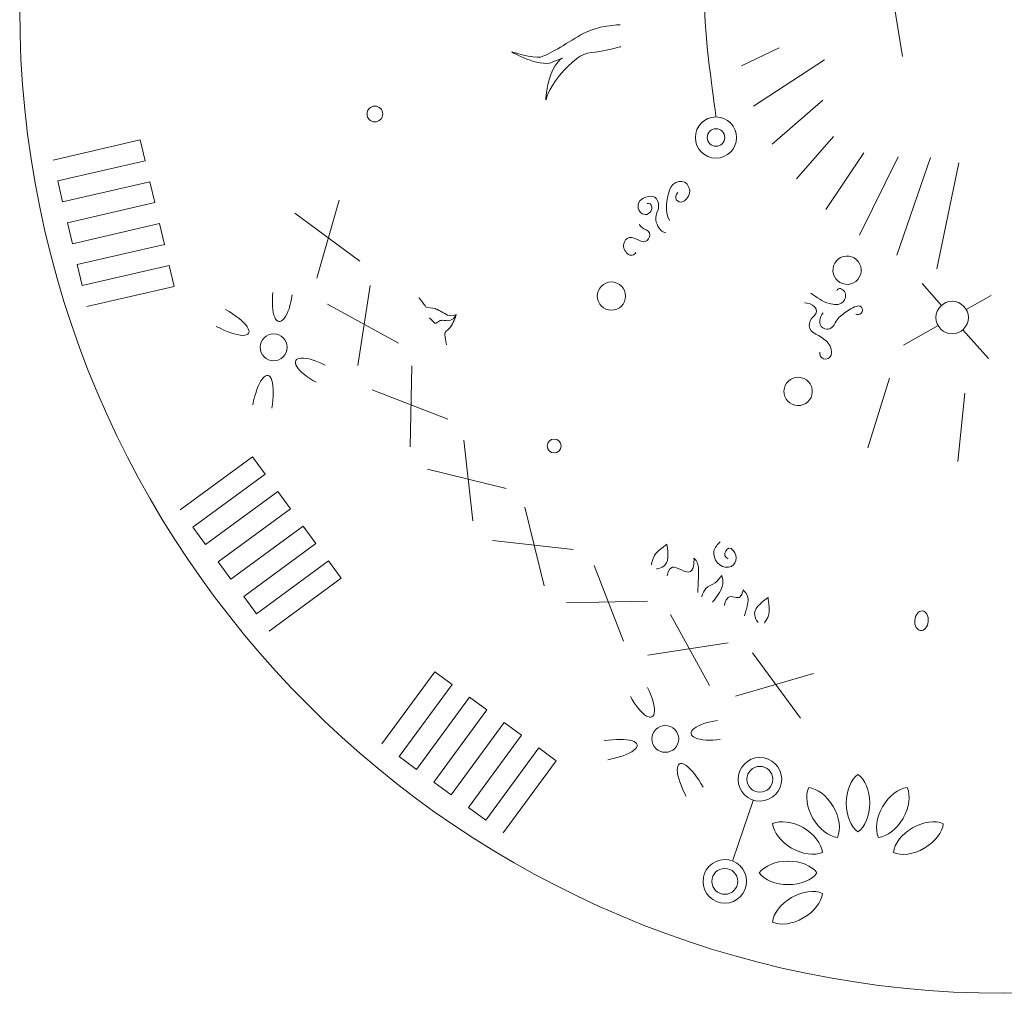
# Model space of a CAD drawing. Header units: millimetres. Extents: x -235 to 244, y -214 to 172.
# Tile 105 of 108: x 140 to 192, y 44 to 95. Entities that reach past the tile are written whole.
import ezdxf

# ---------------------------------------------------------------- set-up
doc = ezdxf.new("R2010")
doc.units = ezdxf.units.MM
doc.header["$MEASUREMENT"] = 0
doc.layers.add('Layer 1', color=7, linetype='Continuous')

msp = doc.modelspace()

# ---------------------------------------------------------------- linework, layer by layer
at = {"layer": 'Layer 1', "lineweight": 15}
msp.add_open_spline([(191.9191, 147.8991), (163.2559, 147.8454), (140.0484, 124.5935), (140.0484, 95.9303), (140.0484, 95.9303), (140.0484, 67.2287), (163.3166, 43.9619), (192.0168, 43.9619), (192.0168, 43.9619), (220.7188, 43.9619), (243.9856, 67.2301), (243.9856, 95.9303), (243.9856, 95.9303), (243.9856, 124.6323), (220.7188, 147.8991), (192.0168, 147.8991), (192.0168, 147.8991), (192.0168, 147.8991), (191.9191, 147.8991), (191.9191, 147.8991)], degree=3, knots=[0, 0, 0, 0, 0.1666667, 0.1666667, 0.1666667, 0.1666667, 0.3333333, 0.3333333, 0.3333333, 0.3333333, 0.5, 0.5, 0.5, 0.5, 0.6666667, 0.6666667, 0.6666667, 0.6666667, 1, 1, 1, 1], dxfattribs=at)
at = {"layer": 'Layer 1', "color": 1, "lineweight": 15}
for points, knots in [([(176.7994, 101.6354), (176.7994, 101.6354), (176.2025, 97.522), (176.2025, 95.9303), (176.2025, 95.9303), (176.2025, 94.3403), (176.8047, 90.2266), (176.8047, 90.2266)], [0, 0, 0, 0, 0.3333333, 0.3333333, 0.3333333, 0.3333333, 1, 1, 1, 1]), ([(171.7445, 95.0925), (171.7445, 95.0925), (170.5376, 95.072), (169.6913, 94.5746), (169.6913, 94.5746), (168.8467, 94.0757), (167.9398, 93.4803), (167.5457, 93.3907), (167.5457, 93.3907), (167.1516, 93.301), (166.0189, 93.6581), (166.0189, 93.6581), (166.0189, 93.6581), (166.0189, 93.6581), (167.4381, 92.8259), (168.1465, 93.1137), (168.1465, 93.1137), (168.8549, 93.4016), (168.6704, 93.3176), (168.6704, 93.3176), (168.6704, 93.3176), (168.6704, 93.3176), (168.367, 93.1853), (168.0914, 92.4593), (168.0914, 92.4593), (167.8145, 91.733), (167.824, 91.1308), (167.824, 91.1308), (167.824, 91.1308), (167.824, 91.1308), (167.9136, 91.6585), (168.5434, 92.4096), (168.5434, 92.4096), (169.1745, 93.1621), (169.7174, 93.5988), (170.2123, 93.6235), (170.2123, 93.6235), (170.7069, 93.6471), (171.7709, 93.9322), (171.7709, 93.9322)], [0, 0, 0, 0, 0.0909091, 0.0909091, 0.0909091, 0.0909091, 0.1818182, 0.1818182, 0.1818182, 0.1818182, 0.2727273, 0.2727273, 0.2727273, 0.2727273, 0.3636364, 0.3636364, 0.3636364, 0.3636364, 0.4545455, 0.4545455, 0.4545455, 0.4545455, 0.5454545, 0.5454545, 0.5454545, 0.5454545, 0.6363636, 0.6363636, 0.6363636, 0.6363636, 0.7272727, 0.7272727, 0.7272727, 0.7272727, 0.8181818, 0.8181818, 0.8181818, 0.8181818, 1, 1, 1, 1]), ([(159.2127, 90.3825), (159.2127, 90.1522), (159.0254, 89.9662), (158.7965, 89.9662), (158.7965, 89.9662), (158.5664, 89.9662), (158.3805, 90.1522), (158.3805, 90.3825), (158.3805, 90.3825), (158.3805, 90.6125), (158.5664, 90.7988), (158.7965, 90.7988), (158.7965, 90.7988), (159.0254, 90.7988), (159.2127, 90.6125), (159.2127, 90.3825)], [0, 0, 0, 0, 0.2, 0.2, 0.2, 0.2, 0.4, 0.4, 0.4, 0.4, 0.6, 0.6, 0.6, 0.6, 1, 1, 1, 1]), ([(177.8853, 89.1393), (177.8853, 89.7405), (177.3988, 90.2266), (176.7994, 90.2266), (176.7994, 90.2266), (176.1983, 90.2266), (175.7118, 89.7405), (175.7118, 89.1393), (175.7118, 89.1393), (175.7118, 88.54), (176.1983, 88.0535), (176.7994, 88.0535), (176.7994, 88.0535), (177.3988, 88.0535), (177.8853, 88.54), (177.8853, 89.1393)], [0, 0, 0, 0, 0.2, 0.2, 0.2, 0.2, 0.4, 0.4, 0.4, 0.4, 0.6, 0.6, 0.6, 0.6, 1, 1, 1, 1]), ([(177.2623, 89.1393), (177.2623, 89.3958), (177.0555, 89.6039), (176.7994, 89.6039), (176.7994, 89.6039), (176.5429, 89.6039), (176.3348, 89.3958), (176.3348, 89.1393), (176.3348, 89.1393), (176.3348, 88.8832), (176.5429, 88.6765), (176.7994, 88.6765), (176.7994, 88.6765), (177.0555, 88.6765), (177.2623, 88.8832), (177.2623, 89.1393)], [0, 0, 0, 0, 0.2, 0.2, 0.2, 0.2, 0.4, 0.4, 0.4, 0.4, 0.6, 0.6, 0.6, 0.6, 1, 1, 1, 1]), ([(141.8067, 87.9515), (141.8067, 87.9515), (146.4094, 89.0155), (146.4094, 89.0155), (146.4094, 89.0155), (146.4094, 89.0155), (146.6644, 87.9103), (146.6644, 87.9103), (146.6644, 87.9103), (146.6644, 87.9103), (142.0617, 86.8463), (142.0617, 86.8463), (142.0617, 86.8463), (142.0617, 86.8463), (142.3164, 85.7424), (142.3164, 85.7424), (142.3164, 85.7424), (142.3164, 85.7424), (146.9191, 86.8064), (146.9191, 86.8064), (146.9191, 86.8064), (146.9191, 86.8064), (147.1756, 85.7012), (147.1756, 85.7012), (147.1756, 85.7012), (147.1756, 85.7012), (142.5715, 84.6375), (142.5715, 84.6375), (142.5715, 84.6375), (142.5715, 84.6375), (142.828, 83.5323), (142.828, 83.5323), (142.828, 83.5323), (142.828, 83.5323), (147.4307, 84.5959), (147.4307, 84.5959), (147.4307, 84.5959), (147.4307, 84.5959), (147.6854, 83.4924), (147.6854, 83.4924), (147.6854, 83.4924), (147.6854, 83.4924), (143.0827, 82.4284), (143.0827, 82.4284), (143.0827, 82.4284), (143.0827, 82.4284), (143.3377, 81.3232), (143.3377, 81.3232), (143.3377, 81.3232), (143.3377, 81.3232), (147.9418, 82.3872), (147.9418, 82.3872), (147.9418, 82.3872), (147.9418, 82.3872), (148.1965, 81.2819), (148.1965, 81.2819), (148.1965, 81.2819), (148.1965, 81.2819), (143.5942, 80.2179), (143.5942, 80.2179)], [0, 0, 0, 0, 0.0625, 0.0625, 0.0625, 0.0625, 0.125, 0.125, 0.125, 0.125, 0.1875, 0.1875, 0.1875, 0.1875, 0.25, 0.25, 0.25, 0.25, 0.3125, 0.3125, 0.3125, 0.3125, 0.375, 0.375, 0.375, 0.375, 0.4375, 0.4375, 0.4375, 0.4375, 0.5, 0.5, 0.5, 0.5, 0.5625, 0.5625, 0.5625, 0.5625, 0.625, 0.625, 0.625, 0.625, 0.6875, 0.6875, 0.6875, 0.6875, 0.75, 0.75, 0.75, 0.75, 0.8125, 0.8125, 0.8125, 0.8125, 0.875, 0.875, 0.875, 0.875, 1, 1, 1, 1]), ([(174.349, 84.7642), (174.0597, 85.2602), (174.1987, 85.85), (174.3547, 86.3626), (174.3547, 86.3626), (174.4496, 86.841), (175.1953, 87.0392), (175.3703, 86.5101), (175.3703, 86.5101), (175.5619, 86.1464), (175.0807, 85.4754), (174.717, 85.8282), (174.717, 85.8282), (174.626, 85.9576), (174.6838, 86.1326), (174.7833, 86.2388)], [0, 0, 0, 0, 0.2, 0.2, 0.2, 0.2, 0.4, 0.4, 0.4, 0.4, 0.6, 0.6, 0.6, 0.6, 1, 1, 1, 1]), ([(174.1546, 84.1122), (173.8421, 84.1549), (173.689, 84.5119), (173.6202, 84.7808), (173.6202, 84.7808), (173.5884, 85.1265), (173.8943, 85.4546), (173.7207, 85.795), (173.7207, 85.795), (173.5842, 86.1464), (173.1199, 86.0747), (172.8801, 85.8804), (172.8801, 85.8804), (172.5495, 85.6779), (172.6719, 85.1155), (173.0593, 85.0771), (173.0593, 85.0771), (173.3306, 85.0397), (173.5429, 85.4616), (173.321, 85.638), (173.321, 85.638), (173.2727, 85.6627), (173.2163, 85.6585), (173.164, 85.6613)], [0, 0, 0, 0, 0.1428571, 0.1428571, 0.1428571, 0.1428571, 0.2857143, 0.2857143, 0.2857143, 0.2857143, 0.4285714, 0.4285714, 0.4285714, 0.4285714, 0.5714286, 0.5714286, 0.5714286, 0.5714286, 0.7142857, 0.7142857, 0.7142857, 0.7142857, 1, 1, 1, 1]), ([(172.5756, 83.0857), (172.5149, 82.9107), (172.2546, 82.8694), (172.136, 83.0084), (172.136, 83.0084), (171.9829, 83.1326), (171.8852, 83.3365), (171.936, 83.5337), (171.936, 83.5337), (171.9664, 83.6741), (172.0616, 83.8258), (172.2119, 83.8533), (172.2119, 83.8533), (172.395, 83.8752), (172.5714, 83.8064), (172.7259, 83.714), (172.7259, 83.714), (172.8596, 83.6371), (173.0469, 83.5915), (173.1707, 83.7115), (173.1707, 83.7115), (173.2783, 83.8078), (173.3528, 83.9634), (173.2868, 84.1041), (173.2868, 84.1041), (173.2148, 84.2639), (173.0208, 84.2848), (172.8952, 84.3853), (172.8952, 84.3853), (172.8374, 84.4322), (172.7714, 84.4915), (172.77, 84.5698)], [0, 0, 0, 0, 0.1111111, 0.1111111, 0.1111111, 0.1111111, 0.2222222, 0.2222222, 0.2222222, 0.2222222, 0.3333333, 0.3333333, 0.3333333, 0.3333333, 0.4444444, 0.4444444, 0.4444444, 0.4444444, 0.5555556, 0.5555556, 0.5555556, 0.5555556, 0.6666667, 0.6666667, 0.6666667, 0.6666667, 0.7777778, 0.7777778, 0.7777778, 0.7777778, 1, 1, 1, 1]), ([(182.9729, 82.0812), (183.0016, 81.6691), (183.3588, 81.3606), (183.7708, 81.3893), (183.7708, 81.3893), (184.1815, 81.4183), (184.4913, 81.7766), (184.4624, 82.1872), (184.4624, 82.1872), (184.4323, 82.5978), (184.0751, 82.9081), (183.6645, 82.8791), (183.6645, 82.8791), (183.2525, 82.8486), (182.944, 82.4919), (182.9729, 82.0812)], [0, 0, 0, 0, 0.2, 0.2, 0.2, 0.2, 0.4, 0.4, 0.4, 0.4, 0.6, 0.6, 0.6, 0.6, 1, 1, 1, 1]), ([(172.0299, 80.7679), (172.0299, 81.18), (171.6951, 81.5147), (171.283, 81.5147), (171.283, 81.5147), (170.871, 81.5147), (170.5362, 81.18), (170.5362, 80.7679), (170.5362, 80.7679), (170.5362, 80.3559), (170.871, 80.0211), (171.283, 80.0211), (171.283, 80.0211), (171.6951, 80.0211), (172.0299, 80.3559), (172.0299, 80.7679)], [0, 0, 0, 0, 0.2, 0.2, 0.2, 0.2, 0.4, 0.4, 0.4, 0.4, 0.6, 0.6, 0.6, 0.6, 1, 1, 1, 1]), ([(181.8138, 80.9235), (182.1172, 80.7129), (182.4121, 80.4635), (182.7815, 80.382), (182.7815, 80.382), (183.0101, 80.3089), (183.3022, 80.2677), (183.4895, 80.455), (183.4895, 80.455), (183.6317, 80.5943), (183.7047, 80.8339), (183.5752, 81.005), (183.5752, 81.005), (183.4842, 81.1577), (183.2676, 81.2586), (183.1699, 81.0519)], [0, 0, 0, 0, 0.2, 0.2, 0.2, 0.2, 0.4, 0.4, 0.4, 0.4, 0.6, 0.6, 0.6, 0.6, 1, 1, 1, 1]), ([(153.418, 80.9569), (153.3505, 80.4317), (153.3849, 79.9343), (153.5078, 79.6533), (153.5078, 79.6533), (153.6291, 79.3707), (153.8206, 79.3459), (154.0108, 79.5883), (154.0108, 79.5883), (154.1995, 79.831), (154.3567, 80.3035), (154.4242, 80.8287)], [0, 0, 0, 0, 0.25, 0.25, 0.25, 0.25, 0.5, 0.5, 0.5, 0.5, 1, 1, 1, 1]), ([(163.0852, 79.795), (163.0852, 79.795), (162.8785, 79.6475), (162.6301, 79.7674), (162.6301, 79.7674), (162.3835, 79.8874), (162.1217, 80.0719), (161.9785, 80.1065), (161.9785, 80.1065), (161.8353, 80.1396), (161.5651, 80.1534), (161.5224, 80.1781), (161.5224, 80.1781), (161.4797, 80.2042), (161.1255, 80.6878), (161.1255, 80.6878)], [0, 0, 0, 0, 0.2, 0.2, 0.2, 0.2, 0.4, 0.4, 0.4, 0.4, 0.6, 0.6, 0.6, 0.6, 1, 1, 1, 1]), ([(150.4261, 79.1695), (150.9502, 78.8829), (151.4792, 78.7023), (151.8168, 78.6966), (151.8168, 78.6966), (152.1529, 78.6914), (152.2453, 78.8609), (152.0593, 79.1417), (152.0593, 79.1417), (151.8731, 79.423), (151.4367, 79.7717), (150.914, 80.0584)], [0, 0, 0, 0, 0.25, 0.25, 0.25, 0.25, 0.5, 0.5, 0.5, 0.5, 1, 1, 1, 1]), ([(181.4737, 80.4194), (181.836, 80.4151), (182.3846, 80.0486), (181.9588, 79.7011), (181.9588, 79.7011), (181.6208, 79.4379), (181.6307, 78.9225), (182.066, 78.7641), (182.066, 78.7641), (182.4368, 78.556), (182.9095, 78.2847), (182.8958, 77.7968), (182.8958, 77.7968), (182.937, 77.3463), (182.259, 77.3227), (182.2826, 77.7679), (182.2826, 77.7679), (182.2826, 77.7679), (182.2893, 77.812), (182.2893, 77.812)], [0, 0, 0, 0, 0.1666667, 0.1666667, 0.1666667, 0.1666667, 0.3333333, 0.3333333, 0.3333333, 0.3333333, 0.5, 0.5, 0.5, 0.5, 0.6666667, 0.6666667, 0.6666667, 0.6666667, 1, 1, 1, 1]), ([(182.452, 79.8916), (182.2742, 79.6722), (182.1694, 79.2743), (182.4449, 79.088), (182.4449, 79.088), (182.7208, 78.9021), (182.9769, 79.095), (183.0926, 79.3512), (183.0926, 79.3512), (183.2073, 79.6062), (183.378, 79.73), (183.5862, 79.8775), (183.5862, 79.8775), (183.7957, 80.025), (184.0367, 80.2042), (184.3055, 80.2497), (184.3055, 80.2497), (184.6141, 80.2454), (184.6032, 79.8045), (184.297, 79.8006), (184.297, 79.8006), (184.2585, 79.7964), (184.2187, 79.802), (184.1813, 79.8172)], [0, 0, 0, 0, 0.1428571, 0.1428571, 0.1428571, 0.1428571, 0.2857143, 0.2857143, 0.2857143, 0.2857143, 0.4285714, 0.4285714, 0.4285714, 0.4285714, 0.5714286, 0.5714286, 0.5714286, 0.5714286, 0.7142857, 0.7142857, 0.7142857, 0.7142857, 1, 1, 1, 1]), ([(190.1221, 79.6351), (190.1221, 79.161), (189.7375, 78.7779), (189.2648, 78.7779), (189.2648, 78.7779), (188.791, 78.7779), (188.4079, 79.161), (188.4079, 79.6351), (188.4079, 79.6351), (188.4079, 80.1079), (188.791, 80.4924), (189.2648, 80.4924), (189.2648, 80.4924), (189.7375, 80.4924), (190.1221, 80.1079), (190.1221, 79.6351)], [0, 0, 0, 0, 0.2, 0.2, 0.2, 0.2, 0.4, 0.4, 0.4, 0.4, 0.6, 0.6, 0.6, 0.6, 1, 1, 1, 1]), ([(162.5722, 78.1965), (162.5722, 78.1965), (162.4537, 78.7751), (162.502, 78.8495), (162.502, 78.8495), (162.5504, 78.9239), (162.7253, 79.0287), (162.8439, 79.2175), (162.8439, 79.2175), (162.961, 79.4065), (163.0919, 79.7921), (163.0919, 79.7921), (163.0919, 79.7921), (163.0919, 79.7921), (162.9942, 79.5593), (162.7832, 79.4919), (162.7832, 79.4919), (162.5737, 79.4228), (162.3285, 79.5537), (162.1824, 79.4464), (162.1824, 79.4464), (162.0364, 79.3388), (161.9715, 79.3279), (161.9715, 79.3279), (161.9715, 79.3279), (161.9715, 79.3279), (161.6751, 79.6172), (161.6751, 79.6172)], [0, 0, 0, 0, 0.125, 0.125, 0.125, 0.125, 0.25, 0.25, 0.25, 0.25, 0.375, 0.375, 0.375, 0.375, 0.5, 0.5, 0.5, 0.5, 0.625, 0.625, 0.625, 0.625, 0.75, 0.75, 0.75, 0.75, 1, 1, 1, 1]), ([(154.1634, 78.0642), (154.1634, 78.4555), (153.8452, 78.7726), (153.454, 78.7726), (153.454, 78.7726), (153.0624, 78.7726), (152.7456, 78.4555), (152.7456, 78.0642), (152.7456, 78.0642), (152.7456, 77.6726), (153.0624, 77.3544), (153.454, 77.3544), (153.454, 77.3544), (153.8452, 77.3544), (154.1634, 77.6726), (154.1634, 78.0642)], [0, 0, 0, 0, 0.2, 0.2, 0.2, 0.2, 0.4, 0.4, 0.4, 0.4, 0.6, 0.6, 0.6, 0.6, 1, 1, 1, 1]), ([(156.1673, 77.1242), (155.6987, 77.3695), (155.2207, 77.51), (154.9135, 77.4936), (154.9135, 77.4936), (154.6059, 77.4773), (154.5165, 77.3062), (154.6789, 77.0445), (154.6789, 77.0445), (154.8402, 76.7824), (155.229, 76.4711), (155.6976, 76.2259)], [0, 0, 0, 0, 0.25, 0.25, 0.25, 0.25, 0.5, 0.5, 0.5, 0.5, 1, 1, 1, 1]), ([(153.3504, 74.8465), (153.4566, 75.4337), (153.4581, 75.993), (153.3562, 76.3142), (153.3562, 76.3142), (153.2542, 76.6354), (153.0639, 76.6684), (152.8571, 76.4039), (152.8571, 76.4039), (152.6507, 76.138), (152.4577, 75.6115), (152.353, 75.0244)], [0, 0, 0, 0, 0.25, 0.25, 0.25, 0.25, 0.5, 0.5, 0.5, 0.5, 1, 1, 1, 1]), ([(181.0134, 76.4713), (180.6055, 76.4037), (180.3311, 76.0179), (180.3989, 75.6112), (180.3989, 75.6112), (180.4662, 75.2047), (180.8506, 74.9305), (181.2584, 74.9981), (181.2584, 74.9981), (181.6653, 75.0655), (181.9394, 75.4502), (181.8717, 75.8566), (181.8717, 75.8566), (181.8044, 76.263), (181.4198, 76.5387), (181.0134, 76.4713)], [0, 0, 0, 0, 0.2, 0.2, 0.2, 0.2, 0.4, 0.4, 0.4, 0.4, 0.6, 0.6, 0.6, 0.6, 1, 1, 1, 1]), ([(168.6263, 72.8565), (168.6263, 72.654), (168.4622, 72.49), (168.2608, 72.49), (168.2608, 72.49), (168.0583, 72.49), (167.8942, 72.654), (167.8942, 72.8565), (167.8942, 72.8565), (167.8942, 73.059), (168.0583, 73.2216), (168.2608, 73.2216), (168.2608, 73.2216), (168.4622, 73.2216), (168.6263, 73.059), (168.6263, 72.8565)], [0, 0, 0, 0, 0.2, 0.2, 0.2, 0.2, 0.4, 0.4, 0.4, 0.4, 0.6, 0.6, 0.6, 0.6, 1, 1, 1, 1]), ([(153.2127, 63.0821), (153.2127, 63.0821), (157.023, 65.8754), (157.023, 65.8754), (157.023, 65.8754), (157.023, 65.8754), (156.3521, 66.7905), (156.3521, 66.7905), (156.3521, 66.7905), (156.3521, 66.7905), (152.5431, 63.9958), (152.5431, 63.9958), (152.5431, 63.9958), (152.5431, 63.9958), (151.8718, 64.9095), (151.8718, 64.9095), (151.8718, 64.9095), (151.8718, 64.9095), (155.6807, 67.7042), (155.6807, 67.7042), (155.6807, 67.7042), (155.6807, 67.7042), (155.0112, 68.619), (155.0112, 68.619), (155.0112, 68.619), (155.0112, 68.619), (151.2008, 65.8246), (151.2008, 65.8246), (151.2008, 65.8246), (151.2008, 65.8246), (150.5312, 66.7379), (150.5312, 66.7379), (150.5312, 66.7379), (150.5312, 66.7379), (154.3398, 69.5326), (154.3398, 69.5326), (154.3398, 69.5326), (154.3398, 69.5326), (153.6688, 70.4478), (153.6688, 70.4478), (153.6688, 70.4478), (153.6688, 70.4478), (149.8599, 67.653), (149.8599, 67.653), (149.8599, 67.653), (149.8599, 67.653), (149.1889, 68.5667), (149.1889, 68.5667), (149.1889, 68.5667), (149.1889, 68.5667), (152.9993, 71.3614), (152.9993, 71.3614), (152.9993, 71.3614), (152.9993, 71.3614), (152.3279, 72.2751), (152.3279, 72.2751), (152.3279, 72.2751), (152.3279, 72.2751), (148.519, 69.4818), (148.519, 69.4818)], [0, 0, 0, 0, 0.0625, 0.0625, 0.0625, 0.0625, 0.125, 0.125, 0.125, 0.125, 0.1875, 0.1875, 0.1875, 0.1875, 0.25, 0.25, 0.25, 0.25, 0.3125, 0.3125, 0.3125, 0.3125, 0.375, 0.375, 0.375, 0.375, 0.4375, 0.4375, 0.4375, 0.4375, 0.5, 0.5, 0.5, 0.5, 0.5625, 0.5625, 0.5625, 0.5625, 0.625, 0.625, 0.625, 0.625, 0.6875, 0.6875, 0.6875, 0.6875, 0.75, 0.75, 0.75, 0.75, 0.8125, 0.8125, 0.8125, 0.8125, 0.875, 0.875, 0.875, 0.875, 1, 1, 1, 1]), ([(173.6519, 66.3661), (173.6519, 66.3661), (174.0418, 66.388), (174.192, 66.6886), (174.192, 66.6886), (174.3423, 66.9874), (174.2058, 67.6777), (174.2058, 67.6777), (174.2058, 67.6777), (174.2058, 67.6777), (173.6643, 67.2713), (173.5514, 67.0755), (173.5514, 67.0755), (173.4381, 66.8801), (173.3926, 66.5795), (173.3926, 66.5795)], [0, 0, 0, 0, 0.2, 0.2, 0.2, 0.2, 0.4, 0.4, 0.4, 0.4, 0.6, 0.6, 0.6, 0.6, 1, 1, 1, 1]), ([(177.451, 66.9048), (177.028, 67.0068), (177.4207, 67.7427), (177.7032, 67.332), (177.7032, 67.332), (177.9911, 67.0618), (177.8782, 66.5065), (177.4609, 66.4543), (177.4609, 66.4543), (176.9963, 66.3756), (176.6269, 66.8815), (176.6809, 67.3087), (176.6809, 67.3087), (176.7236, 67.5098), (176.8957, 67.6502), (177.021, 67.8019)], [0, 0, 0, 0, 0.2, 0.2, 0.2, 0.2, 0.4, 0.4, 0.4, 0.4, 0.6, 0.6, 0.6, 0.6, 1, 1, 1, 1]), ([(174.2252, 66.0091), (174.2252, 66.0091), (174.2746, 66.4197), (174.5007, 66.4638), (174.5007, 66.4638), (174.7279, 66.5079), (175.2186, 66.0931), (175.45, 66.2254), (175.45, 66.2254), (175.6829, 66.3562), (175.6363, 66.9366), (175.6363, 66.9366), (175.6363, 66.9366), (175.6363, 66.9366), (175.8483, 66.7753), (175.8758, 66.4667), (175.8758, 66.4667), (175.9034, 66.158), (175.8388, 65.1272), (175.8388, 65.1272)], [0, 0, 0, 0, 0.1666667, 0.1666667, 0.1666667, 0.1666667, 0.3333333, 0.3333333, 0.3333333, 0.3333333, 0.5, 0.5, 0.5, 0.5, 0.6666667, 0.6666667, 0.6666667, 0.6666667, 1, 1, 1, 1]), ([(176.0498, 64.8986), (176.0498, 64.8986), (176.1228, 65.3244), (176.4988, 65.487), (176.4988, 65.487), (176.8749, 65.6493), (177.101, 66.0119), (177.101, 66.0119), (177.101, 66.0119), (177.101, 66.0119), (177.1698, 65.9361), (177.1603, 65.5847), (177.1603, 65.5847), (177.1494, 65.2333), (176.6146, 64.6188), (176.6146, 64.6188)], [0, 0, 0, 0, 0.2, 0.2, 0.2, 0.2, 0.4, 0.4, 0.4, 0.4, 0.6, 0.6, 0.6, 0.6, 1, 1, 1, 1]), ([(177.2414, 64.4311), (177.2414, 64.4311), (177.2746, 64.7081), (177.4457, 64.8569), (177.4457, 64.8569), (177.6179, 65.0058), (177.9526, 64.7497), (178.0782, 64.8957), (178.0782, 64.8957), (178.2035, 65.0418), (178.2352, 65.2552), (178.2352, 65.2552), (178.2352, 65.2552), (178.2352, 65.2552), (178.4998, 64.9991), (178.4998, 64.7649), (178.4998, 64.7649), (178.4998, 64.5306), (178.304, 63.8854), (178.304, 63.8854)], [0, 0, 0, 0, 0.1666667, 0.1666667, 0.1666667, 0.1666667, 0.3333333, 0.3333333, 0.3333333, 0.3333333, 0.5, 0.5, 0.5, 0.5, 0.6666667, 0.6666667, 0.6666667, 0.6666667, 1, 1, 1, 1]), ([(179.0219, 63.5368), (179.0219, 63.5368), (178.7587, 63.8275), (178.8621, 64.1461), (178.8621, 64.1461), (178.9655, 64.4657), (179.5472, 64.8612), (179.5472, 64.8612), (179.5472, 64.8612), (179.5472, 64.8612), (179.6477, 64.193), (179.5913, 63.9736), (179.5913, 63.9736), (179.5345, 63.7545), (179.3571, 63.5093), (179.3571, 63.5093)], [0, 0, 0, 0, 0.2, 0.2, 0.2, 0.2, 0.4, 0.4, 0.4, 0.4, 0.6, 0.6, 0.6, 0.6, 1, 1, 1, 1]), ([(188.0014, 63.596), (187.9764, 63.3096), (187.7974, 63.0902), (187.6005, 63.107), (187.6005, 63.107), (187.4048, 63.1248), (187.2656, 63.3715), (187.2902, 63.658), (187.2902, 63.658), (187.3164, 63.9462), (187.4954, 64.1652), (187.6912, 64.1474), (187.6912, 64.1474), (187.887, 64.1307), (188.0262, 63.8843), (188.0014, 63.596)], [0, 0, 0, 0, 0.2, 0.2, 0.2, 0.2, 0.4, 0.4, 0.4, 0.4, 0.6, 0.6, 0.6, 0.6, 1, 1, 1, 1]), ([(159.1672, 57.1276), (159.1672, 57.1276), (161.9619, 60.9365), (161.9619, 60.9365), (161.9619, 60.9365), (161.9619, 60.9365), (162.877, 60.2655), (162.877, 60.2655), (162.877, 60.2655), (162.877, 60.2655), (160.0823, 56.4566), (160.0823, 56.4566), (160.0823, 56.4566), (160.0823, 56.4566), (160.996, 55.7856), (160.996, 55.7856), (160.996, 55.7856), (160.996, 55.7856), (163.7907, 59.5942), (163.7907, 59.5942), (163.7907, 59.5942), (163.7907, 59.5942), (164.7055, 58.9246), (164.7055, 58.9246), (164.7055, 58.9246), (164.7055, 58.9246), (161.9108, 55.1143), (161.9108, 55.1143), (161.9108, 55.1143), (161.9108, 55.1143), (162.8245, 54.4447), (162.8245, 54.4447), (162.8245, 54.4447), (162.8245, 54.4447), (165.6192, 58.2536), (165.6192, 58.2536), (165.6192, 58.2536), (165.6192, 58.2536), (166.5329, 57.5823), (166.5329, 57.5823), (166.5329, 57.5823), (166.5329, 57.5823), (163.7396, 53.7734), (163.7396, 53.7734), (163.7396, 53.7734), (163.7396, 53.7734), (164.6533, 53.1024), (164.6533, 53.1024), (164.6533, 53.1024), (164.6533, 53.1024), (167.448, 56.9127), (167.448, 56.9127), (167.448, 56.9127), (167.448, 56.9127), (168.3617, 56.2414), (168.3617, 56.2414), (168.3617, 56.2414), (168.3617, 56.2414), (165.567, 52.4328), (165.567, 52.4328)], [0, 0, 0, 0, 0.0625, 0.0625, 0.0625, 0.0625, 0.125, 0.125, 0.125, 0.125, 0.1875, 0.1875, 0.1875, 0.1875, 0.25, 0.25, 0.25, 0.25, 0.3125, 0.3125, 0.3125, 0.3125, 0.375, 0.375, 0.375, 0.375, 0.4375, 0.4375, 0.4375, 0.4375, 0.5, 0.5, 0.5, 0.5, 0.5625, 0.5625, 0.5625, 0.5625, 0.625, 0.625, 0.625, 0.625, 0.6875, 0.6875, 0.6875, 0.6875, 0.75, 0.75, 0.75, 0.75, 0.8125, 0.8125, 0.8125, 0.8125, 0.875, 0.875, 0.875, 0.875, 1, 1, 1, 1]), ([(173.1847, 60.1045), (173.4287, 59.6356), (173.5693, 59.1576), (173.5526, 58.8517), (173.5526, 58.8517), (173.5362, 58.5445), (173.3652, 58.4547), (173.1032, 58.616), (173.1032, 58.616), (172.8415, 58.7783), (172.5302, 59.1672), (172.2849, 59.6358)], [0, 0, 0, 0, 0.25, 0.25, 0.25, 0.25, 0.5, 0.5, 0.5, 0.5, 1, 1, 1, 1]), ([(177.0156, 57.3564), (176.4903, 57.2889), (175.9944, 57.3231), (175.7118, 57.4444), (175.7118, 57.4444), (175.4294, 57.5671), (175.4046, 57.7586), (175.6472, 57.9474), (175.6472, 57.9474), (175.8898, 58.1361), (176.3622, 58.2947), (176.8874, 58.3622)], [0, 0, 0, 0, 0.25, 0.25, 0.25, 0.25, 0.5, 0.5, 0.5, 0.5, 1, 1, 1, 1]), ([(174.1232, 58.1005), (174.5145, 58.1005), (174.8313, 57.7837), (174.8313, 57.3922), (174.8313, 57.3922), (174.8313, 57.0009), (174.5145, 56.6838), (174.1232, 56.6838), (174.1232, 56.6838), (173.7317, 56.6838), (173.4135, 57.0009), (173.4135, 57.3922), (173.4135, 57.3922), (173.4135, 57.7837), (173.7317, 58.1005), (174.1232, 58.1005)], [0, 0, 0, 0, 0.2, 0.2, 0.2, 0.2, 0.4, 0.4, 0.4, 0.4, 0.6, 0.6, 0.6, 0.6, 1, 1, 1, 1]), ([(170.9051, 57.2888), (171.4922, 57.3936), (172.0517, 57.3962), (172.3729, 57.2942), (172.3729, 57.2942), (172.6941, 57.1923), (172.7285, 57.0022), (172.4626, 56.7955), (172.4626, 56.7955), (172.1966, 56.5873), (171.6702, 56.3958), (171.0831, 56.291)], [0, 0, 0, 0, 0.25, 0.25, 0.25, 0.25, 0.5, 0.5, 0.5, 0.5, 1, 1, 1, 1]), ([(175.2283, 54.3646), (174.9418, 54.8868), (174.7626, 55.4175), (174.7555, 55.7535), (174.7555, 55.7535), (174.7499, 56.0911), (174.9194, 56.1835), (175.2006, 55.9977), (175.2006, 55.9977), (175.4819, 55.8115), (175.8316, 55.3748), (176.1172, 54.851)], [0, 0, 0, 0, 0.25, 0.25, 0.25, 0.25, 0.5, 0.5, 0.5, 0.5, 1, 1, 1, 1]), ([(180.2676, 55.2699), (180.2735, 54.6349), (179.7621, 54.1154), (179.1268, 54.1096), (179.1268, 54.1096), (178.4914, 54.1041), (177.9719, 54.6155), (177.9665, 55.2508), (177.9665, 55.2508), (177.961, 55.8862), (178.4724, 56.4042), (179.1074, 56.4097), (179.1074, 56.4097), (179.7427, 56.4152), (180.2622, 55.9052), (180.2676, 55.2699)], [0, 0, 0, 0, 0.2, 0.2, 0.2, 0.2, 0.4, 0.4, 0.4, 0.4, 0.6, 0.6, 0.6, 0.6, 1, 1, 1, 1]), ([(179.7991, 55.2603), (179.7991, 54.8828), (179.4932, 54.5784), (179.1172, 54.5784), (179.1172, 54.5784), (178.7397, 54.5784), (178.4349, 54.8828), (178.4349, 55.2603), (178.4349, 55.2603), (178.4349, 55.6367), (178.7397, 55.9426), (179.1172, 55.9426), (179.1172, 55.9426), (179.4932, 55.9426), (179.7991, 55.6367), (179.7991, 55.2603)], [0, 0, 0, 0, 0.2, 0.2, 0.2, 0.2, 0.4, 0.4, 0.4, 0.4, 0.6, 0.6, 0.6, 0.6, 1, 1, 1, 1]), ([(184.9133, 54.0161), (184.9105, 54.6638), (184.6678, 55.2508), (184.2931, 55.521), (184.2931, 55.521), (183.9139, 55.248), (183.6729, 54.6539), (183.6729, 53.9995), (183.6729, 53.9995), (183.6729, 53.3461), (183.9139, 52.751), (184.2931, 52.4794), (184.2931, 52.4794), (184.6706, 52.751), (184.9133, 53.3461), (184.9133, 53.9995), (184.9133, 53.9995), (184.9133, 54.0051), (184.9133, 54.0104), (184.9133, 54.0161)], [0, 0, 0, 0, 0.1666667, 0.1666667, 0.1666667, 0.1666667, 0.3333333, 0.3333333, 0.3333333, 0.3333333, 0.5, 0.5, 0.5, 0.5, 0.6666667, 0.6666667, 0.6666667, 0.6666667, 1, 1, 1, 1]), ([(182.9811, 53.8312), (182.6531, 54.3907), (182.15, 54.7781), (181.6914, 54.825), (181.6914, 54.825), (181.4998, 54.4006), (181.5866, 53.7638), (181.9133, 53.1976), (181.9133, 53.1976), (182.241, 52.6311), (182.7483, 52.2384), (183.2112, 52.1915), (183.2112, 52.1915), (183.4027, 52.6159), (183.3159, 53.2512), (182.9882, 53.8189), (182.9882, 53.8189), (182.9854, 53.8231), (182.984, 53.8273), (182.9811, 53.8312)], [0, 0, 0, 0, 0.1666667, 0.1666667, 0.1666667, 0.1666667, 0.3333333, 0.3333333, 0.3333333, 0.3333333, 0.5, 0.5, 0.5, 0.5, 0.6666667, 0.6666667, 0.6666667, 0.6666667, 1, 1, 1, 1]), ([(186.6797, 53.2086), (186.9996, 53.7719), (187.0836, 54.4006), (186.8949, 54.8222), (186.8949, 54.8222), (186.4302, 54.7752), (185.9233, 54.3812), (185.5966, 53.815), (185.5966, 53.815), (185.2686, 53.2484), (185.1818, 52.6131), (185.3733, 52.1873), (185.3733, 52.1873), (185.8379, 52.2342), (186.3449, 52.6282), (186.6715, 53.1948), (186.6715, 53.1948), (186.6744, 53.1987), (186.6772, 53.2029), (186.6797, 53.2086)], [0, 0, 0, 0, 0.1666667, 0.1666667, 0.1666667, 0.1666667, 0.3333333, 0.3333333, 0.3333333, 0.3333333, 0.5, 0.5, 0.5, 0.5, 0.6666667, 0.6666667, 0.6666667, 0.6666667, 1, 1, 1, 1]), ([(181.3993, 52.7069), (180.8355, 53.0279), (180.2058, 53.1105), (179.7853, 52.9218), (179.7853, 52.9218), (179.8322, 52.4575), (180.2249, 51.9502), (180.7914, 51.6239), (180.7914, 51.6239), (181.3577, 51.2972), (181.9944, 51.209), (182.4188, 51.4006), (182.4188, 51.4006), (182.3719, 51.8648), (181.9793, 52.3721), (181.413, 52.6988), (181.413, 52.6988), (181.4074, 52.7013), (181.4032, 52.7041), (181.3993, 52.7069)], [0, 0, 0, 0, 0.1666667, 0.1666667, 0.1666667, 0.1666667, 0.3333333, 0.3333333, 0.3333333, 0.3333333, 0.5, 0.5, 0.5, 0.5, 0.6666667, 0.6666667, 0.6666667, 0.6666667, 1, 1, 1, 1]), ([(187.8043, 51.6264), (188.3638, 51.953), (188.7508, 52.4561), (188.7977, 52.9165), (188.7977, 52.9165), (188.3719, 53.108), (187.7366, 53.0198), (187.1704, 52.6932), (187.1704, 52.6932), (186.6042, 52.3665), (186.2112, 51.8595), (186.1643, 51.3949), (186.1643, 51.3949), (186.589, 51.2048), (187.224, 51.2916), (187.7906, 51.6182), (187.7906, 51.6182), (187.7959, 51.6211), (187.8001, 51.6239), (187.8043, 51.6264)], [0, 0, 0, 0, 0.1666667, 0.1666667, 0.1666667, 0.1666667, 0.3333333, 0.3333333, 0.3333333, 0.3333333, 0.5, 0.5, 0.5, 0.5, 0.6666667, 0.6666667, 0.6666667, 0.6666667, 1, 1, 1, 1]), ([(178.4144, 49.8818), (178.4199, 49.2468), (177.91, 48.727), (177.2746, 48.7215), (177.2746, 48.7215), (176.6393, 48.7161), (176.1198, 49.226), (176.1143, 49.8613), (176.1143, 49.8613), (176.1089, 50.4963), (176.6188, 51.0162), (177.2542, 51.0216), (177.2542, 51.0216), (177.8892, 51.0271), (178.4086, 50.5172), (178.4144, 49.8818)], [0, 0, 0, 0, 0.2, 0.2, 0.2, 0.2, 0.4, 0.4, 0.4, 0.4, 0.6, 0.6, 0.6, 0.6, 1, 1, 1, 1]), ([(180.5918, 50.9402), (179.9427, 50.9374), (179.3571, 50.695), (179.0868, 50.32), (179.0868, 50.32), (179.3581, 49.9425), (179.9522, 49.7002), (180.6069, 49.7002), (180.6069, 49.7002), (181.2613, 49.7002), (181.8554, 49.9425), (182.1281, 50.32), (182.1281, 50.32), (181.8554, 50.6978), (181.2613, 50.9402), (180.6069, 50.9402), (180.6069, 50.9402), (180.6013, 50.9402), (180.5971, 50.9402), (180.5918, 50.9402)], [0, 0, 0, 0, 0.1666667, 0.1666667, 0.1666667, 0.1666667, 0.3333333, 0.3333333, 0.3333333, 0.3333333, 0.5, 0.5, 0.5, 0.5, 0.6666667, 0.6666667, 0.6666667, 0.6666667, 1, 1, 1, 1]), ([(177.947, 49.8723), (177.947, 49.4945), (177.6411, 49.1887), (177.2637, 49.1887), (177.2637, 49.1887), (176.8876, 49.1887), (176.5814, 49.4945), (176.5814, 49.8723), (176.5814, 49.8723), (176.5814, 50.2484), (176.8876, 50.5543), (177.2637, 50.5543), (177.2637, 50.5543), (177.6411, 50.5543), (177.947, 50.2484), (177.947, 49.8723)], [0, 0, 0, 0, 0.2, 0.2, 0.2, 0.2, 0.4, 0.4, 0.4, 0.4, 0.6, 0.6, 0.6, 0.6, 1, 1, 1, 1]), ([(180.7749, 49.0084), (180.2154, 48.6803), (179.828, 48.1772), (179.7814, 47.7183), (179.7814, 47.7183), (180.2072, 47.5267), (180.8422, 47.6135), (181.4088, 47.9402), (181.4088, 47.9402), (181.975, 48.2683), (182.3694, 48.7752), (182.416, 49.2384), (182.416, 49.2384), (181.9902, 49.43), (181.3552, 49.3432), (180.7886, 49.0165), (180.7886, 49.0165), (180.7844, 49.0137), (180.7791, 49.0109), (180.7749, 49.0084)], [0, 0, 0, 0, 0.1666667, 0.1666667, 0.1666667, 0.1666667, 0.3333333, 0.3333333, 0.3333333, 0.3333333, 0.5, 0.5, 0.5, 0.5, 0.6666667, 0.6666667, 0.6666667, 0.6666667, 1, 1, 1, 1])]:
    msp.add_open_spline(points, degree=3, knots=knots, dxfattribs=at)
for points in [[(186.0679, 97.008), (186.0679, 97.008), (186.644, 93.4153), (186.644, 93.4153)], [(180.1272, 93.8676), (180.1272, 93.8676), (178.14, 92.9317), (178.14, 92.9317)], [(178.7863, 90.7946), (178.7863, 90.7946), (182.5278, 93.2432), (182.5278, 93.2432)], [(179.762, 88.7851), (179.762, 88.7851), (182.4312, 91.1071), (182.4312, 91.1071)], [(181.0423, 86.9525), (181.0423, 86.9525), (183.0072, 89.1905), (183.0072, 89.1905)], [(182.591, 85.3417), (182.591, 85.3417), (184.5962, 88.3389), (184.5962, 88.3389)], [(184.3728, 83.9927), (184.3728, 83.9927), (186.4193, 88.1212), (186.4193, 88.1212)], [(186.3421, 82.9382), (186.3421, 82.9382), (188.1158, 88.0785), (188.1158, 88.0785)], [(188.4534, 82.2051), (188.4534, 82.2051), (189.6176, 87.7988), (189.6176, 87.7988)], [(155.7276, 81.7186), (155.7276, 81.7186), (156.9154, 85.8267), (156.9154, 85.8267)], [(158.0084, 82.6144), (158.0084, 82.6144), (154.5631, 85.1459), (154.5631, 85.1459)], [(157.9036, 77.1008), (157.9036, 77.1008), (158.5442, 81.3288), (158.5442, 81.3288)], [(187.6734, 81.435), (187.6734, 81.435), (188.6972, 80.2772), (188.6972, 80.2772)], [(190.0106, 80.0581), (190.0106, 80.0581), (191.3307, 80.8078), (191.3307, 80.8078)], [(160.0492, 78.2889), (160.0492, 78.2889), (156.2981, 80.3449), (156.2981, 80.3449)], [(186.6962, 78.1757), (186.6962, 78.1757), (188.5194, 79.2108), (188.5194, 79.2108)], [(189.8328, 78.9931), (189.8328, 78.9931), (191.179, 77.4687), (191.179, 77.4687)], [(160.6637, 72.8071), (160.6637, 72.8071), (160.7491, 77.0831), (160.7491, 77.0831)], [(184.8209, 72.7546), (184.8209, 72.7546), (185.9618, 76.4298), (185.9618, 76.4298)], [(162.6386, 74.2662), (162.6386, 74.2662), (158.6476, 75.8139), (158.6476, 75.8139)], [(189.939, 75.6375), (189.939, 75.6375), (189.5696, 72.0324), (189.5696, 72.0324)], [(163.9601, 68.9114), (163.9601, 68.9114), (163.4873, 73.1624), (163.4873, 73.1624)], [(165.7268, 70.6146), (165.7268, 70.6146), (161.5707, 71.6289), (161.5707, 71.6289)], [(167.733, 65.4757), (167.733, 65.4757), (166.7135, 69.6307), (166.7135, 69.6307)], [(169.2641, 67.3955), (169.2641, 67.3955), (165.0113, 67.8598), (165.0113, 67.8598)], [(171.9223, 62.56), (171.9223, 62.56), (170.3679, 66.5464), (170.3679, 66.5464)], [(173.1887, 64.6615), (173.1887, 64.6615), (168.9127, 64.5705), (168.9127, 64.5705)], [(176.4576, 60.2172), (176.4576, 60.2172), (174.3945, 63.964), (174.3945, 63.964)], [(177.4372, 62.4633), (177.4372, 62.4633), (173.211, 61.817), (173.211, 61.817)], [(181.2613, 58.4893), (181.2613, 58.4893), (178.7245, 61.9299), (178.7245, 61.9299)], [(181.938, 60.8416), (181.938, 60.8416), (177.8313, 59.6482), (177.8313, 59.6482)], [(178.7573, 54.1441), (178.7573, 54.1441), (177.6852, 50.9885), (177.6852, 50.9885)]]:
    msp.add_open_spline(points, degree=3, dxfattribs=at)

doc.saveas('drawing.dxf')
